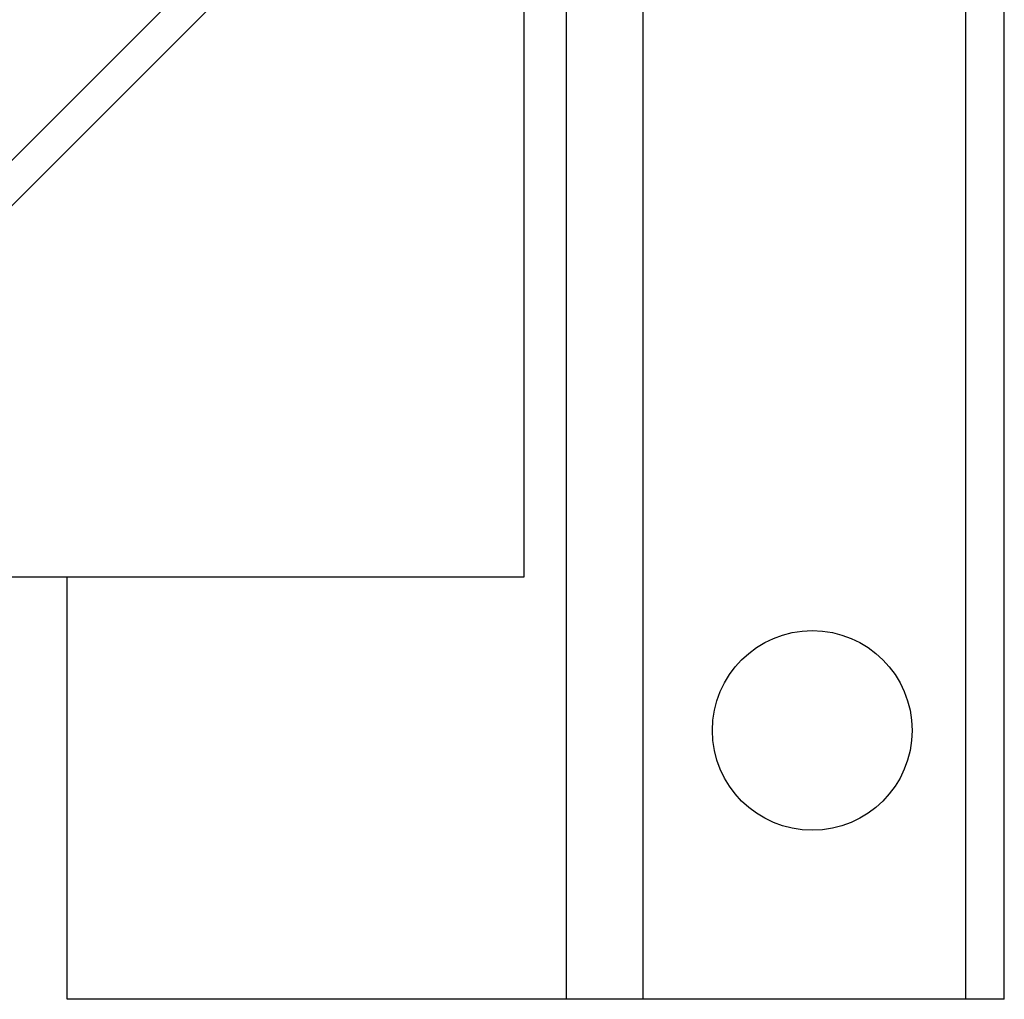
# Model space of a CAD drawing. Header units: millimetres. Extents: x 634 to 1409, y 1099 to 1989.
# Tile 6 of 17: x 1280 to 1409, y 1309 to 1436. Entities that reach past the tile are written whole.
import ezdxf

# ---------------------------------------------------------------- set-up
doc = ezdxf.new("R2010")
doc.units = ezdxf.units.MM

msp = doc.modelspace()

# ---------------------------------------------------------------- linework, layer by layer
at = {"color": 7, "linetype": 'Continuous', "lineweight": 25}
for p, q in [((1403.59, 1308.81), (1403.59, 1988.81)), ((1408.59, 1308.81), (1408.59, 1988.81)), ((1346.09, 1363.81), (1346.09, 1933.81)), ((1351.59, 1308.81), (1351.59, 1503.81)), ((1210.24, 1342.98), (1326.92, 1459.66)), ((1269.15, 1407.82), (1307.57, 1446.24)), ((1231.07, 1363.81), (1346.09, 1363.81)), ((1286.59, 1308.81), (1286.59, 1363.81)), ((1351.59, 1308.81), (1286.59, 1308.81)), ((1361.59, 1308.81), (1351.59, 1308.81)), ((1403.59, 1308.81), (1361.59, 1308.81)), ((1408.59, 1308.81), (1403.59, 1308.81))]:
    msp.add_line(p, q, dxfattribs=at)
at = {"color": 8, "linetype": 'Continuous', "lineweight": 25}
msp.add_line((1361.59, 1308.81), (1361.59, 1503.81), dxfattribs=at)
at = {"color": 7, "linetype": 'Continuous', "lineweight": 25}
msp.add_circle((1383.59, 1343.81), 13, dxfattribs=at)

doc.saveas('drawing.dxf')
